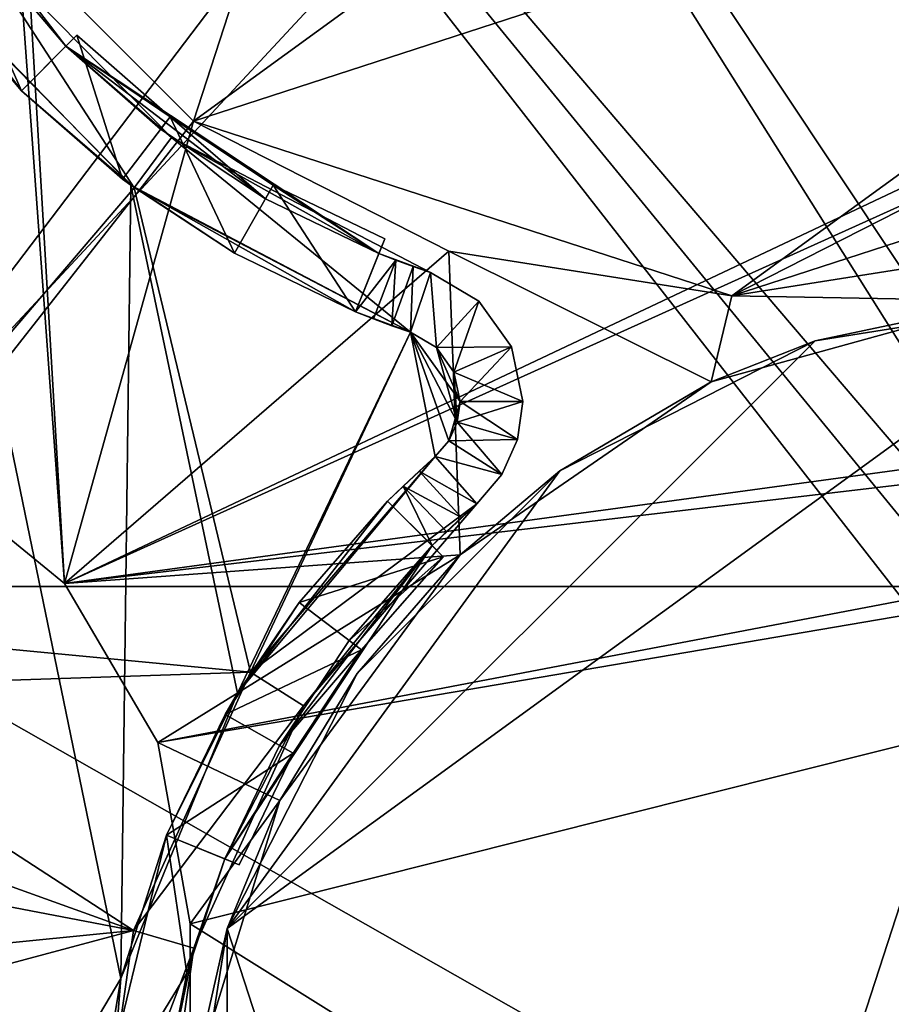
# Model space of a CAD drawing. Extents: x -3 to 104, y -79 to 161.
# Tile 19 of 203: x 7 to 24, y -51 to -33. Entities that reach past the tile are written whole.
import ezdxf

# ---------------------------------------------------------------- set-up
doc = ezdxf.new("R2010")
doc.units = 0
doc.header["$MEASUREMENT"] = 0

msp = doc.modelspace()

# ---------------------------------------------------------------- linework, layer by layer
for points in [[(7.4953, 19.4431, 18.9), (7.0098, 20.052, 18.9), (0.3, -43.349998, 18.9)], [(7.0098, 20.052, 17.299999), (7.4953, 19.4431, 17.299999), (0.3, -43.349998, 17.299999)], [(0.3, -43.349998, 18.9), (8.197, 19.1052, 18.9), (7.4953, 19.4431, 18.9)], [(8.197, 19.1052, 17.299999), (0.3, -43.349998, 17.299999), (7.4953, 19.4431, 17.299999)], [(15.471, 19.228001, 17.299999), (2.3, -43.349998, 17.299999), (8.9759, 19.1052, 17.299999)], [(60.471001, 19.228001, 17.299999), (2.3, -43.349998, 17.299999), (15.471, 19.228001, 17.299999)], [(60.471001, 19.228001, 17.299999), (98.300003, -43.349998, 17.299999), (2.3, -43.349998, 17.299999)], [(2.3, -43.349998, 18.9), (8.197, 19.1052, 18.9), (0.3, -43.349998, 18.9)], [(8.197, 19.1052, 17.299999), (2.3, -43.349998, 17.299999), (0.3, -43.349998, 17.299999)], [(2.3, -43.349998, 18.9), (22.6359, 13.5513, 18.9), (8.197, 19.1052, 18.9)], [(8.9759, 19.1052, 17.299999), (2.3, -43.349998, 17.299999), (8.197, 19.1052, 17.299999)], [(2.3, -43.349998, 18.9), (45.495899, 13.5513, 18.9), (22.6359, 13.5513, 18.9)], [(34.91, -61.897999, 18.9), (45.495899, 13.5513, 18.9), (2.3, -43.349998, 18.9)], [(10.3638, -34.457802, -63.099998), (6.4922, -30.586201, -63.099998), (20.65, -2.8, -63.099998)], [(37.293499, -14.8922, -63.099998), (10.3638, -34.457802, -63.099998), (20.65, -2.8, -63.099998)], [(7.8966, -43.296799, 6.9), (5.7866, -7.5159, 6.9), (5.3288, -8.09, 6.9)], [(7.8966, -43.296799, 6.9), (54.450001, -21.299999, 6.9), (5.7866, -7.5159, 6.9)], [(5.1712, -41.066601, 6.9), (7.8966, -43.296799, 6.9), (5.3288, -8.09, 6.9)], [(42.380001, -62.450001, 55), (82.362297, -11.5827, 55), (-1.0713, -11.5827, 55)], [(40.8493, -62.754501, 55), (42.380001, -62.450001, 55), (-1.0713, -11.5827, 55)], [(39.551601, -63.621601, 55), (40.8493, -62.754501, 55), (-1.0713, -11.5827, 55)], [(4.421, -67.5345, 55), (39.551601, -63.621601, 55), (-1.0713, -11.5827, 55)], [(39.551601, -63.621601, 52.5), (5.7808, -67.026199, 52.5), (6.7864, -11.5615, 52.5)], [(58.386398, -11.5615, 52.5), (40.8493, -62.754501, 52.5), (6.7864, -11.5615, 52.5)], [(40.8493, -62.754501, 52.5), (39.551601, -63.621601, 52.5), (6.7864, -11.5615, 52.5)], [(37.293499, -25.7078, -63.099998), (10.3638, -34.457802, -63.099998), (37.293499, -14.8922, -63.099998)], [(7.8966, -43.296799, 6.9), (54.648102, -22.167801, 6.9), (54.450001, -21.299999, 6.9)], [(7.8966, -43.296799, 6.9), (54.648102, -36.932201, 6.9), (54.648102, -22.167801, 6.9)], [(20.65, -37.799999, -63.099998), (10.3638, -34.457802, -63.099998), (37.293499, -25.7078, -63.099998)], [(34.8078, -30.586201, -63.099998), (20.65, -37.799999, -63.099998), (37.293499, -25.7078, -63.099998)], [(3.7369, -29.387699, -1.6), (5.0615, -29.299999, -1.6), (7.0735, -33.876499, -1.6)], [(7.9221, -33.027901, -1.6), (5.0615, -29.299999, -1.6), (6.0275, -30.796801, 5.3)], [(7.0735, -33.876499, -1.6), (5.0615, -29.299999, -1.6), (7.9221, -33.027901, -1.6)], [(3.7369, -29.387699, -1.6), (7.0735, -33.876499, -1.6), (4.9529, -31.356199, 1)], [(10.3638, -34.457802, 5.3), (5.1712, -41.066601, 5.3), (6.4922, -30.586201, 5.3)], [(10.3638, -34.457802, 5.3), (6.4922, -30.586201, -63.099998), (10.3638, -34.457802, -63.099998)], [(10.3638, -34.457802, 5.3), (6.4922, -30.586201, 5.3), (6.4922, -30.586201, -63.099998)], [(30.936199, -34.457802, -63.099998), (20.65, -37.799999, -63.099998), (34.8078, -30.586201, -63.099998)], [(5.0527, -31.496599, 5.3), (9.2319, -35.735901, 5.3), (6.0275, -30.796801, 5.3)], [(6.0275, -30.796801, 5.3), (9.2319, -35.735901, 5.3), (9.9456, -34.771198, 5.3)], [(9.9456, -34.771198, 5.3), (7.9221, -33.027901, -1.6), (6.0275, -30.796801, 5.3)], [(-0.25, -66.400002, 1), (4.9529, -31.356199, 1), (8.9745, -50.8428, 1)], [(8.9745, -50.8428, 1), (4.9529, -31.356199, 1), (9.1628, -35.684502, 1)], [(4.9529, -31.356199, 1), (7.0735, -33.876499, -1.6), (9.1628, -35.684502, 1)], [(5.0527, -31.496599, 2.8), (2.096, -44.099998, 2.8), (9.2319, -35.735901, 2.8)], [(9.2319, -35.735901, 5.3), (5.0527, -31.496599, 2.8), (9.2319, -35.735901, 2.8)], [(9.2319, -35.735901, 5.3), (5.0527, -31.496599, 5.3), (5.0527, -31.496599, 2.8)], [(7.0735, -33.876499, -14), (8.1342, -32.8158, -13.7), (8.1342, -32.8158, -14)], [(7.0735, -33.876499, -14), (7.9221, -33.027901, -12.2), (8.1342, -32.8158, -13.7)], [(7.0735, -33.876499, -14), (8.1342, -32.8158, -14), (9.0061, -35.566299, -14)], [(7.9221, -33.027901, -12.2), (9.9158, -34.3736, -13.7), (8.1342, -32.8158, -13.7)], [(8.1342, -32.8158, -14), (9.9158, -34.3736, -14), (9.0061, -35.566299, -14)], [(8.1342, -32.8158, -13.7), (9.9158, -34.3736, -13.7), (8.1342, -32.8158, -14)], [(8.1342, -32.8158, -14), (9.9158, -34.3736, -13.7), (9.9158, -34.3736, -14)], [(7.0735, -33.876499, -14), (7.0735, -33.876499, -1.6), (7.9221, -33.027901, -12.2)], [(7.0735, -33.876499, -1.6), (7.9221, -33.027901, -1.6), (7.9221, -33.027901, -12.2)], [(13.9071, -36.9893, -1.6), (7.9221, -33.027901, -1.6), (9.9456, -34.771198, 5.3)], [(13.9071, -36.9893, -1.6), (11.7408, -35.940601, -12.2), (7.9221, -33.027901, -1.6)], [(11.7408, -35.940601, -12.2), (9.7339, -34.612202, -12.2), (7.9221, -33.027901, -1.6)], [(9.7339, -34.612202, -12.2), (7.9221, -33.027901, -12.2), (7.9221, -33.027901, -1.6)], [(7.9221, -33.027901, -12.2), (9.7339, -34.612202, -12.2), (9.9158, -34.3736, -13.7)], [(9.0061, -35.566299, -14), (9.1628, -35.684502, 1), (7.0735, -33.876499, -1.6)], [(7.0735, -33.876499, -14), (9.0061, -35.566299, -14), (7.0735, -33.876499, -1.6)], [(9.0061, -35.566299, -14), (9.9158, -34.3736, -14), (11.1469, -36.983299, -14)], [(9.7339, -34.612202, -12.2), (11.7408, -35.940601, -12.2), (9.9158, -34.3736, -13.7)], [(9.9158, -34.3736, -14), (11.8893, -35.679901, -14), (11.1469, -36.983299, -14)], [(9.9158, -34.3736, -14), (11.8893, -35.679901, -13.7), (11.8893, -35.679901, -14)], [(9.9158, -34.3736, -13.7), (11.8893, -35.679901, -13.7), (9.9158, -34.3736, -14)], [(9.9158, -34.3736, -13.7), (11.7408, -35.940601, -12.2), (11.8893, -35.679901, -13.7)], [(7.8966, -43.296799, 5.3), (5.1712, -41.066601, 5.3), (10.3638, -34.457802, 5.3)], [(15.2422, -36.943501, 5.3), (7.8966, -43.296799, 5.3), (10.3638, -34.457802, 5.3)], [(10.3638, -34.457802, 5.3), (10.3638, -34.457802, -63.099998), (15.2422, -36.943501, -63.099998)], [(15.2422, -36.943501, 5.3), (10.3638, -34.457802, 5.3), (15.2422, -36.943501, -63.099998)], [(15.2422, -36.943501, -63.099998), (10.3638, -34.457802, -63.099998), (20.65, -37.799999, -63.099998)], [(26.0578, -36.943501, -63.099998), (20.65, -37.799999, -63.099998), (30.936199, -34.457802, -63.099998)], [(9.2319, -35.735901, 5.3), (14.5088, -38.491402, 5.3), (9.9456, -34.771198, 5.3)], [(9.9456, -34.771198, 5.3), (14.5088, -38.491402, 5.3), (14.8926, -37.354401, 5.3)], [(13.9071, -36.9893, -1.6), (9.9456, -34.771198, 5.3), (14.8926, -37.354401, 5.3)], [(9.0061, -35.566299, -14), (11.1469, -36.983299, -14), (9.1628, -35.684502, 1)], [(2.096, -44.099998, 2.8), (11.454, -44.9884, 2.8), (9.2319, -35.735901, 2.8)], [(8.9745, -50.8428, 1), (9.1628, -35.684502, 1), (11.2053, -45.389801, 1)], [(11.2053, -45.389801, 1), (9.1628, -35.684502, 1), (14.5088, -38.491402, 1)], [(9.1628, -35.684502, 1), (13.4576, -38.101898, -1.6), (14.5088, -38.491402, 1)], [(11.1469, -36.983299, -14), (13.4576, -38.101898, -1.6), (9.1628, -35.684502, 1)], [(9.2319, -35.735901, 2.8), (11.454, -44.9884, 2.8), (14.5088, -38.491402, 2.8)], [(14.5088, -38.491402, 5.3), (9.2319, -35.735901, 2.8), (14.5088, -38.491402, 2.8)], [(14.5088, -38.491402, 5.3), (9.2319, -35.735901, 5.3), (9.2319, -35.735901, 2.8)], [(11.1469, -36.983299, -14), (11.8893, -35.679901, -14), (13.4576, -38.101898, -14)], [(11.7408, -35.940601, -12.2), (13.9071, -36.9893, -12.2), (11.8893, -35.679901, -13.7)], [(11.8893, -35.679901, -14), (14.0195, -36.711201, -14), (13.4576, -38.101898, -14)], [(11.8893, -35.679901, -14), (14.0195, -36.711201, -13.7), (14.0195, -36.711201, -14)], [(11.8893, -35.679901, -13.7), (14.0195, -36.711201, -13.7), (11.8893, -35.679901, -14)], [(11.8893, -35.679901, -13.7), (13.9071, -36.9893, -12.2), (14.0195, -36.711201, -13.7)], [(13.9071, -36.9893, -12.2), (11.7408, -35.940601, -12.2), (13.9071, -36.9893, -1.6)], [(14.0195, -36.711201, -13.7), (13.4576, -38.101898, -14), (14.0195, -36.711201, -14)], [(14.0195, -36.711201, -13.7), (13.9071, -36.9893, -12.2), (13.4576, -38.101898, -14)], [(7.8966, -43.296799, 6.9), (54.450001, -37.799999, 6.9), (54.648102, -36.932201, 6.9)], [(15.4581, -42.7458, 5.3), (7.8966, -43.296799, 5.3), (15.2422, -36.943501, 5.3)], [(11.1469, -36.983299, -14), (13.4576, -38.101898, -14), (13.4576, -38.101898, -1.6)], [(13.9071, -36.9893, -1.6), (14.2332, -37.117401, -1.6), (13.4576, -38.101898, -1.6)], [(13.9071, -36.9893, -1.6), (13.4576, -38.101898, -1.6), (13.9071, -36.9893, -12.2)], [(13.9071, -36.9893, -12.2), (13.4576, -38.101898, -1.6), (13.4576, -38.101898, -14)], [(14.2332, -37.117401, -1.6), (13.9071, -36.9893, -1.6), (14.8926, -37.354401, 5.3)], [(20.255501, -39.438999, 5.3), (15.2422, -36.943501, 5.3), (20.65, -37.799999, 5.3)], [(20.255501, -39.438999, 5.3), (15.4581, -42.7458, 5.3), (15.2422, -36.943501, 5.3)], [(20.65, -37.799999, 5.3), (15.2422, -36.943501, -63.099998), (20.65, -37.799999, -63.099998)], [(20.65, -37.799999, 5.3), (15.2422, -36.943501, 5.3), (15.2422, -36.943501, -63.099998)], [(25.872601, -37.890499, 5.3), (20.65, -37.799999, 5.3), (26.0578, -36.943501, 5.3)], [(26.0578, -36.943501, 5.3), (20.65, -37.799999, -63.099998), (26.0578, -36.943501, -63.099998)], [(26.0578, -36.943501, 5.3), (20.65, -37.799999, 5.3), (20.65, -37.799999, -63.099998)], [(13.4576, -38.101898, -1.6), (14.2332, -37.117401, -1.6), (13.8054, -38.238602, -1.6)], [(13.8054, -38.238602, -1.6), (14.2332, -37.117401, -1.6), (14.1559, -38.368401, -1.6)], [(14.2332, -37.117401, -1.6), (14.5617, -37.239101, -1.6), (14.1559, -38.368401, -1.6)], [(14.1559, -38.368401, -1.6), (14.5617, -37.239101, -1.6), (14.5088, -38.491402, -1.6)], [(14.5617, -37.239101, -1.6), (14.2332, -37.117401, -1.6), (14.8926, -37.354401, 5.3)], [(14.5617, -37.239101, -1.6), (14.8926, -37.354401, -1.6), (14.5088, -38.491402, -1.6)], [(14.8926, -37.354401, -1.6), (14.5617, -37.239101, -1.6), (14.8926, -37.354401, 5.3)], [(14.5088, -38.491402, 5.3), (15.0056, -38.784599, 5.3), (14.8926, -37.354401, 5.3)], [(14.5088, -38.491402, -1.6), (14.8926, -37.354401, -1.6), (15.0056, -38.784599, -1.6)], [(14.8926, -37.354401, 5.3), (15.0056, -38.784599, 5.3), (15.8154, -37.898899, 5.3)], [(14.8926, -37.354401, -1.6), (15.8154, -37.898899, -1.6), (15.0056, -38.784599, -1.6)], [(14.8926, -37.354401, -1.6), (14.8926, -37.354401, 5.3), (15.8154, -37.898899, 5.3)], [(15.8154, -37.898899, -1.6), (14.8926, -37.354401, -1.6), (15.8154, -37.898899, 5.3)], [(9.6799, -46.333401, 6.9), (54.450001, -37.799999, 6.9), (7.8966, -43.296799, 6.9)], [(9.6799, -46.333401, 6.9), (54.648102, -38.667801, 6.9), (54.450001, -37.799999, 6.9)], [(27.65, -37.799999, -63.099998), (11.0065, -49.8922, -63.099998), (22.242201, -38.656502, -63.099998)], [(27.65, -37.799999, -63.099998), (17.3638, -69.457802, -63.099998), (11.0065, -49.8922, -63.099998)], [(27.65, -72.800003, -63.099998), (17.3638, -69.457802, -63.099998), (27.65, -37.799999, -63.099998)], [(25.872601, -37.890499, 5.3), (20.255501, -39.438999, 5.3), (20.65, -37.799999, 5.3)], [(25.872601, -37.890499, 5.3), (27.65, -37.799999, -63.099998), (22.242201, -38.656502, -63.099998)], [(15.0056, -38.784599, 5.3), (16.440201, -38.769299, 5.3), (15.8154, -37.898899, 5.3)], [(15.0056, -38.784599, -1.6), (15.8154, -37.898899, -1.6), (15.3421, -39.253201, -1.6)], [(15.3421, -39.253201, -1.6), (15.8154, -37.898899, -1.6), (16.440201, -38.769299, -1.6)], [(15.8154, -37.898899, -1.6), (15.8154, -37.898899, 5.3), (16.440201, -38.769299, 5.3)], [(16.440201, -38.769299, -1.6), (15.8154, -37.898899, -1.6), (16.440201, -38.769299, 5.3)], [(20.255501, -39.438999, 5.3), (25.872601, -37.890499, 5.3), (22.242201, -38.656502, -63.099998)], [(13.4576, -38.101898, -1.6), (13.8054, -38.238602, -1.6), (14.5088, -38.491402, 1)], [(13.8054, -38.238602, -1.6), (14.1559, -38.368401, -1.6), (14.5088, -38.491402, 1)], [(14.1559, -38.368401, -1.6), (14.5088, -38.491402, -1.6), (14.5088, -38.491402, 1)], [(11.2053, -45.389801, 1), (14.5088, -38.491402, 1), (14.9845, -40.869999, 1)], [(14.5088, -38.491402, 2.8), (11.454, -44.9884, 2.8), (14.9845, -40.869999, 2.8)], [(14.5088, -38.491402, 2.8), (15.461, -39.817799, 2.8), (15.0056, -38.784599, 2.8)], [(14.5088, -38.491402, 2.8), (15.2419, -40.569698, 2.8), (15.461, -39.817799, 2.8)], [(14.5088, -38.491402, 2.8), (14.9845, -40.869999, 2.8), (15.2419, -40.569698, 2.8)], [(15.4051, -40.2094, 1), (14.5088, -38.491402, 1), (15.0056, -38.784599, 1)], [(15.2419, -40.569698, 1), (14.5088, -38.491402, 1), (15.4051, -40.2094, 1)], [(14.9845, -40.869999, 1), (14.5088, -38.491402, 1), (15.2419, -40.569698, 1)], [(14.5088, -38.491402, 2.8), (15.0056, -38.784599, 2.8), (14.5088, -38.491402, 5.3)], [(14.5088, -38.491402, 5.3), (15.0056, -38.784599, 2.8), (15.0056, -38.784599, 5.3)], [(14.5088, -38.491402, -1.6), (15.0056, -38.784599, -1.6), (14.5088, -38.491402, 1)], [(14.5088, -38.491402, 1), (15.0056, -38.784599, -1.6), (15.0056, -38.784599, 1)], [(10.3, -49.799999, 6.9), (54.648102, -38.667801, 6.9), (9.6799, -46.333401, 6.9)], [(10.3, -49.799999, 6.9), (42.299999, -69.800003, 6.9), (54.648102, -38.667801, 6.9)], [(22.242201, -38.656502, -63.099998), (11.0065, -49.8922, -63.099998), (17.3638, -41.1422, -63.099998)], [(20.255501, -39.438999, 5.3), (22.242201, -38.656502, -63.099998), (17.3638, -41.1422, -63.099998)], [(15.3421, -39.253201, 5.3), (16.440201, -38.769299, 5.3), (15.0056, -38.784599, 5.3)], [(15.0056, -38.784599, 2.8), (15.461, -39.817799, 2.8), (15.3421, -39.253201, 2.8)], [(15.4051, -40.2094, 1), (15.0056, -38.784599, 1), (15.3421, -39.253201, 1)], [(15.0056, -38.784599, 5.3), (15.3421, -39.253201, 2.8), (15.3421, -39.253201, 5.3)], [(15.0056, -38.784599, 2.8), (15.3421, -39.253201, 2.8), (15.0056, -38.784599, 5.3)], [(15.0056, -38.784599, 1), (15.3421, -39.253201, -1.6), (15.3421, -39.253201, 1)], [(15.0056, -38.784599, -1.6), (15.3421, -39.253201, -1.6), (15.0056, -38.784599, 1)], [(15.3421, -39.253201, 5.3), (16.660999, -39.817799, 5.3), (16.440201, -38.769299, 5.3)], [(15.3421, -39.253201, -1.6), (16.440201, -38.769299, -1.6), (15.461, -39.817799, -1.6)], [(15.461, -39.817799, -1.6), (16.440201, -38.769299, -1.6), (16.660999, -39.817799, -1.6)], [(16.440201, -38.769299, -1.6), (16.440201, -38.769299, 5.3), (16.660999, -39.817799, 5.3)], [(16.660999, -39.817799, -1.6), (16.440201, -38.769299, -1.6), (16.660999, -39.817799, 5.3)], [(15.4051, -40.2094, 1), (15.3421, -39.253201, 1), (15.461, -39.817799, 1)], [(15.461, -39.817799, 5.3), (16.660999, -39.817799, 5.3), (15.3421, -39.253201, 5.3)], [(15.3421, -39.253201, 5.3), (15.461, -39.817799, 2.8), (15.461, -39.817799, 5.3)], [(15.3421, -39.253201, 2.8), (15.461, -39.817799, 2.8), (15.3421, -39.253201, 5.3)], [(15.3421, -39.253201, 1), (15.461, -39.817799, -1.6), (15.461, -39.817799, 1)], [(15.3421, -39.253201, -1.6), (15.461, -39.817799, -1.6), (15.3421, -39.253201, 1)], [(15.4581, -42.7458, 5.3), (20.255501, -39.438999, 5.3), (17.3638, -41.1422, -63.099998)], [(15.461, -39.817799, 2.8), (15.2419, -40.569698, 2.8), (15.4051, -40.2094, 2.8)], [(15.4051, -40.2094, 5.3), (16.557199, -40.544998, 5.3), (15.461, -39.817799, 5.3)], [(15.461, -39.817799, 5.3), (15.4051, -40.2094, 2.8), (15.4051, -40.2094, 5.3)], [(15.461, -39.817799, 2.8), (15.4051, -40.2094, 2.8), (15.461, -39.817799, 5.3)], [(15.461, -39.817799, -1.6), (16.660999, -39.817799, -1.6), (15.4051, -40.2094, -1.6)], [(15.4051, -40.2094, -1.6), (16.660999, -39.817799, -1.6), (16.557199, -40.544998, -1.6)], [(15.461, -39.817799, 1), (15.4051, -40.2094, -1.6), (15.4051, -40.2094, 1)], [(15.461, -39.817799, -1.6), (15.4051, -40.2094, -1.6), (15.461, -39.817799, 1)], [(15.461, -39.817799, 5.3), (16.557199, -40.544998, 5.3), (16.660999, -39.817799, 5.3)], [(16.660999, -39.817799, -1.6), (16.660999, -39.817799, 5.3), (16.557199, -40.544998, 5.3)], [(16.557199, -40.544998, -1.6), (16.660999, -39.817799, -1.6), (16.557199, -40.544998, 5.3)], [(15.2419, -40.569698, 5.3), (16.2542, -41.214199, 5.3), (15.4051, -40.2094, 5.3)], [(15.4051, -40.2094, 5.3), (15.2419, -40.569698, 2.8), (15.2419, -40.569698, 5.3)], [(15.4051, -40.2094, 2.8), (15.2419, -40.569698, 2.8), (15.4051, -40.2094, 5.3)], [(15.4051, -40.2094, -1.6), (16.557199, -40.544998, -1.6), (15.2419, -40.569698, -1.6)], [(15.4051, -40.2094, 1), (15.2419, -40.569698, -1.6), (15.2419, -40.569698, 1)], [(15.4051, -40.2094, -1.6), (15.2419, -40.569698, -1.6), (15.4051, -40.2094, 1)], [(15.4051, -40.2094, 5.3), (16.2542, -41.214199, 5.3), (16.557199, -40.544998, 5.3)], [(14.9845, -40.869999, 5.3), (16.2542, -41.214199, 5.3), (15.2419, -40.569698, 5.3)], [(15.2419, -40.569698, 5.3), (14.9845, -40.869999, 2.8), (14.9845, -40.869999, 5.3)], [(15.2419, -40.569698, 2.8), (14.9845, -40.869999, 2.8), (15.2419, -40.569698, 5.3)], [(15.2419, -40.569698, -1.6), (16.2542, -41.214199, -1.6), (14.9845, -40.869999, -1.6)], [(15.2419, -40.569698, 1), (14.9845, -40.869999, -1.6), (14.9845, -40.869999, 1)], [(15.2419, -40.569698, -1.6), (14.9845, -40.869999, -1.6), (15.2419, -40.569698, 1)], [(15.2419, -40.569698, -1.6), (16.557199, -40.544998, -1.6), (16.2542, -41.214199, -1.6)], [(16.557199, -40.544998, -1.6), (16.557199, -40.544998, 5.3), (16.2542, -41.214199, 5.3)], [(16.2542, -41.214199, -1.6), (16.557199, -40.544998, -1.6), (16.2542, -41.214199, 5.3)], [(14.0735, -41.723499, -1.6), (11.2053, -45.389801, 1), (14.9845, -40.869999, 1)], [(11.454, -44.9884, 5.3), (15.7761, -41.7719, 5.3), (14.9845, -40.869999, 5.3)], [(14.9845, -40.869999, 5.3), (14.9845, -40.869999, 2.8), (11.454, -44.9884, 2.8)], [(11.454, -44.9884, 5.3), (14.9845, -40.869999, 5.3), (11.454, -44.9884, 2.8)], [(14.371, -41.432499, -1.6), (14.0735, -41.723499, -1.6), (14.9845, -40.869999, 1)], [(14.6747, -41.1479, -1.6), (14.371, -41.432499, -1.6), (14.9845, -40.869999, 1)], [(14.6747, -41.1479, -1.6), (14.9845, -40.869999, -1.6), (15.7761, -41.7719, -1.6)], [(14.9845, -40.869999, -1.6), (14.6747, -41.1479, -1.6), (14.9845, -40.869999, 1)], [(14.9845, -40.869999, 5.3), (15.7761, -41.7719, 5.3), (16.2542, -41.214199, 5.3)], [(14.9845, -40.869999, -1.6), (16.2542, -41.214199, -1.6), (15.7761, -41.7719, -1.6)], [(7.8966, -43.296799, 5.3), (5.1712, -41.066601, 6.9), (5.1712, -41.066601, 5.3)], [(7.8966, -43.296799, 6.9), (5.1712, -41.066601, 6.9), (7.8966, -43.296799, 5.3)], [(17.3638, -41.1422, -63.099998), (11.0065, -49.8922, -63.099998), (13.4922, -45.013802, -63.099998)], [(15.4581, -42.7458, 5.3), (17.3638, -41.1422, -63.099998), (13.4922, -45.013802, -63.099998)], [(14.371, -41.432499, -1.6), (14.6747, -41.1479, -1.6), (15.4857, -42.032398, -1.6)], [(14.6747, -41.1479, -1.6), (15.7761, -41.7719, -1.6), (15.4857, -42.032398, -1.6)], [(16.2542, -41.214199, -1.6), (16.2542, -41.214199, 5.3), (15.7761, -41.7719, 5.3)], [(15.7761, -41.7719, -1.6), (16.2542, -41.214199, -1.6), (15.7761, -41.7719, 5.3)], [(14.0735, -41.723499, -1.6), (14.371, -41.432499, -1.6), (14.9221, -42.572102, -1.6)], [(14.9221, -42.572102, -1.6), (14.371, -41.432499, -1.6), (15.2009, -42.299198, -1.6)], [(14.371, -41.432499, -1.6), (15.4857, -42.032398, -1.6), (15.2009, -42.299198, -1.6)], [(12.3837, -43.656101, -14), (11.2053, -45.389801, 1), (14.0735, -41.723499, -1.6)], [(11.454, -44.9884, 5.3), (12.4662, -45.6329, 5.3), (15.7761, -41.7719, 5.3)], [(14.0735, -41.723499, -14), (12.3837, -43.656101, -14), (14.0735, -41.723499, -1.6)], [(14.0735, -41.723499, -14), (15.1342, -42.784199, -14), (12.3837, -43.656101, -14)], [(12.4662, -45.6329, 5.3), (14.9221, -42.572102, -1.6), (15.7761, -41.7719, 5.3)], [(14.0735, -41.723499, -14), (15.1342, -42.784199, -13.7), (15.1342, -42.784199, -14)], [(14.0735, -41.723499, -14), (14.9221, -42.572102, -12.2), (15.1342, -42.784199, -13.7)], [(14.0735, -41.723499, -14), (14.0735, -41.723499, -1.6), (14.9221, -42.572102, -12.2)], [(14.0735, -41.723499, -1.6), (14.9221, -42.572102, -1.6), (14.9221, -42.572102, -12.2)], [(14.9221, -42.572102, -1.6), (15.2009, -42.299198, -1.6), (15.7761, -41.7719, 5.3)], [(15.2009, -42.299198, -1.6), (15.4857, -42.032398, -1.6), (15.7761, -41.7719, 5.3)], [(15.4857, -42.032398, -1.6), (15.7761, -41.7719, -1.6), (15.7761, -41.7719, 5.3)], [(10.9607, -48.557098, -1.6), (14.9221, -42.572102, -1.6), (12.4662, -45.6329, 5.3)], [(10.9607, -48.557098, -1.6), (12.0094, -46.3908, -12.2), (14.9221, -42.572102, -1.6)], [(12.0094, -46.3908, -12.2), (13.3378, -44.3839, -12.2), (14.9221, -42.572102, -1.6)], [(13.3378, -44.3839, -12.2), (14.9221, -42.572102, -12.2), (14.9221, -42.572102, -1.6)], [(14.9221, -42.572102, -12.2), (13.3378, -44.3839, -12.2), (15.1342, -42.784199, -13.7)], [(15.4581, -42.7458, 5.3), (9.6799, -46.333401, 5.3), (7.8966, -43.296799, 5.3)], [(12.0123, -47.444302, 5.3), (9.6799, -46.333401, 5.3), (15.4581, -42.7458, 5.3)], [(12.0123, -47.444302, 5.3), (15.4581, -42.7458, 5.3), (13.4922, -45.013802, -63.099998)], [(12.3837, -43.656101, -14), (15.1342, -42.784199, -14), (13.5764, -44.5658, -14)], [(15.1342, -42.784199, -13.7), (13.3378, -44.3839, -12.2), (13.5764, -44.5658, -13.7)], [(15.1342, -42.784199, -13.7), (13.5764, -44.5658, -13.7), (15.1342, -42.784199, -14)], [(15.1342, -42.784199, -14), (13.5764, -44.5658, -13.7), (13.5764, -44.5658, -14)], [(2.3, -55.849998, 18.9), (34.91, -61.897999, 18.9), (2.3, -43.349998, 18.9)], [(2.3, -43.349998, 17.299999), (9.7291, -69.979897, 17.299999), (5.3599, -61.993999, 17.299999)], [(98.300003, -43.349998, 17.299999), (9.7291, -69.979897, 17.299999), (2.3, -43.349998, 17.299999)], [(9.6799, -46.333401, 5.3), (7.8966, -43.296799, 6.9), (7.8966, -43.296799, 5.3)], [(9.6799, -46.333401, 6.9), (7.8966, -43.296799, 6.9), (9.6799, -46.333401, 5.3)], [(98.300003, -43.349998, 17.299999), (90.870903, -69.979897, 17.299999), (9.7291, -69.979897, 17.299999)], [(12.3837, -43.656101, -14), (10.9667, -45.796902, -14), (11.2053, -45.389801, 1)], [(12.3837, -43.656101, -14), (13.5764, -44.5658, -14), (10.9667, -45.796902, -14)], [(2.096, -45.299999, 2.8), (11.454, -44.9884, 2.8), (2.096, -44.099998, 2.8)], [(13.3378, -44.3839, -12.2), (12.0094, -46.3908, -12.2), (13.5764, -44.5658, -13.7)], [(10.9667, -45.796902, -14), (13.5764, -44.5658, -14), (12.2701, -46.539299, -14)], [(13.5764, -44.5658, -13.7), (12.0094, -46.3908, -12.2), (12.2701, -46.539299, -13.7)], [(13.5764, -44.5658, -14), (12.2701, -46.539299, -13.7), (12.2701, -46.539299, -14)], [(13.5764, -44.5658, -13.7), (12.2701, -46.539299, -13.7), (13.5764, -44.5658, -14)], [(2.096, -45.299999, 2.8), (9.2163, -49.929901, 2.8), (11.454, -44.9884, 2.8)], [(11.454, -44.9884, 5.3), (9.2163, -49.929901, 5.3), (12.4662, -45.6329, 5.3)], [(11.454, -44.9884, 5.3), (11.454, -44.9884, 2.8), (9.2163, -49.929901, 2.8)], [(9.2163, -49.929901, 5.3), (11.454, -44.9884, 5.3), (9.2163, -49.929901, 2.8)], [(12.0123, -47.444302, 5.3), (13.4922, -45.013802, -63.099998), (11.0065, -49.8922, -63.099998)], [(2.096, -47.366699, 2.8), (9.2163, -49.929901, 2.8), (2.096, -45.299999, 2.8)], [(11.2053, -45.389801, 1), (9.8481, -48.107601, -1.6), (8.9745, -50.8428, 1)], [(10.9667, -45.796902, -14), (9.8481, -48.107601, -1.6), (11.2053, -45.389801, 1)], [(9.2163, -49.929901, 5.3), (10.3684, -50.265499, 5.3), (12.4662, -45.6329, 5.3)], [(10.3684, -50.265499, 5.3), (10.9607, -48.557098, -1.6), (12.4662, -45.6329, 5.3)], [(10.9667, -45.796902, -14), (9.8481, -48.107601, -14), (9.8481, -48.107601, -1.6)], [(10.9667, -45.796902, -14), (12.2701, -46.539299, -14), (9.8481, -48.107601, -14)], [(10.3, -49.799999, 6.9), (9.6799, -46.333401, 6.9), (10.3, -49.799999, 5.3)], [(10.3, -49.799999, 5.3), (9.6799, -46.333401, 6.9), (9.6799, -46.333401, 5.3)], [(12.0123, -47.444302, 5.3), (10.3, -49.799999, 5.3), (9.6799, -46.333401, 5.3)], [(10.9607, -48.557098, -12.2), (12.0094, -46.3908, -12.2), (10.9607, -48.557098, -1.6)], [(12.0094, -46.3908, -12.2), (10.9607, -48.557098, -12.2), (12.2701, -46.539299, -13.7)], [(9.8481, -48.107601, -14), (12.2701, -46.539299, -14), (11.2388, -48.669498, -14)], [(12.2701, -46.539299, -13.7), (10.9607, -48.557098, -12.2), (11.2388, -48.669498, -13.7)], [(12.2701, -46.539299, -14), (11.2388, -48.669498, -13.7), (11.2388, -48.669498, -14)], [(12.2701, -46.539299, -13.7), (11.2388, -48.669498, -13.7), (12.2701, -46.539299, -14)], [(2.096, -48.5667, 2.8), (9.2163, -49.929901, 2.8), (2.096, -47.366699, 2.8)], [(10.3, -53.013599, 5.3), (12.0123, -47.444302, 5.3), (11.0065, -49.8922, -63.099998)], [(12.0123, -47.444302, 5.3), (10.3, -53.013599, 5.3), (10.3, -49.799999, 5.3)], [(8.5305, -53.543201, -1.6), (9.8481, -48.107601, -1.6), (10.2365, -50.7425, -1.6)], [(9.8481, -48.107601, -1.6), (8.5305, -53.543201, -1.6), (8.9745, -50.8428, 1)], [(9.8481, -48.107601, -1.6), (10.9607, -48.557098, -1.6), (10.2365, -50.7425, -1.6)], [(11.2388, -48.669498, -13.7), (9.8481, -48.107601, -14), (11.2388, -48.669498, -14)], [(11.2388, -48.669498, -13.7), (10.9607, -48.557098, -12.2), (9.8481, -48.107601, -14)], [(10.9607, -48.557098, -1.6), (9.8481, -48.107601, -1.6), (10.9607, -48.557098, -12.2)], [(10.9607, -48.557098, -12.2), (9.8481, -48.107601, -1.6), (9.8481, -48.107601, -14)], [(2.096, -50.633301, 2.8), (9.2163, -49.929901, 2.8), (2.096, -48.5667, 2.8)], [(10.2365, -50.7425, -1.6), (10.9607, -48.557098, -1.6), (10.3684, -50.265499, 5.3)], [(10.3, -53.013599, 6.9), (42.299999, -69.800003, 6.9), (10.3, -49.799999, 6.9)], [(10.3, -49.799999, 6.9), (10.3, -53.013599, 5.3), (10.3, -53.013599, 6.9)], [(10.3, -49.799999, 5.3), (10.3, -53.013599, 5.3), (10.3, -49.799999, 6.9)], [(2.096, -51.833302, 2.8), (9.2163, -49.929901, 2.8), (2.096, -50.633301, 2.8)], [(2.096, -51.833302, 2.8), (8.45, -55.299999, 2.8), (9.2163, -49.929901, 2.8)], [(9.2163, -49.929901, 5.3), (8.45, -55.299999, 5.3), (10.3684, -50.265499, 5.3)], [(9.2163, -49.929901, 5.3), (9.2163, -49.929901, 2.8), (8.45, -55.299999, 2.8)], [(8.45, -55.299999, 5.3), (9.2163, -49.929901, 5.3), (8.45, -55.299999, 2.8)], [(10.3, -53.013599, 5.3), (11.0065, -49.8922, -63.099998), (10.15, -55.299999, -63.099998)], [(11.0065, -49.8922, -63.099998), (11.0065, -60.707802, -63.099998), (10.15, -55.299999, -63.099998)], [(11.0065, -49.8922, -63.099998), (17.3638, -69.457802, -63.099998), (11.0065, -60.707802, -63.099998)], [(8.45, -55.299999, 5.3), (9.65, -55.299999, 5.3), (10.3684, -50.265499, 5.3)], [(9.65, -55.299999, 5.3), (9.7972, -53.002499, -1.6), (10.3684, -50.265499, 5.3)], [(9.7972, -53.002499, -1.6), (10.2365, -50.7425, -1.6), (10.3684, -50.265499, 5.3)], [(8.5305, -53.543201, -1.6), (10.2365, -50.7425, -1.6), (9.7972, -53.002499, -1.6)], [(-0.25, -66.400002, 1), (8.9745, -50.8428, 1), (8.5022, -56.7155, 1)], [(8.9745, -50.8428, 1), (8.5305, -53.543201, -1.6), (8.5022, -56.7155, 1)]]:
    msp.add_3dface(points)

doc.saveas('drawing.dxf')
